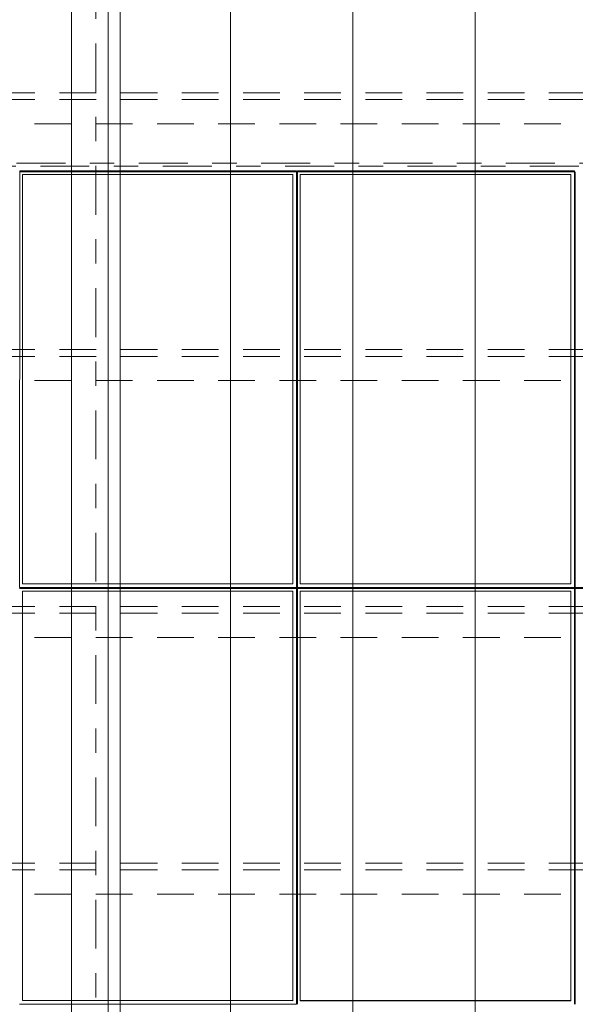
# Model space of a CAD drawing. Header units: metres. Extents: x -167 to 233, y -155 to 122.
# Tile 62 of 96: x 47.44 to 49.71, y 30.16 to 34.19. Entities that reach past the tile are written whole.
import ezdxf
from ezdxf.enums import TextEntityAlignment as Align

# ---------------------------------------------------------------- set-up
doc = ezdxf.new("R2010")
doc.units = ezdxf.units.M
doc.header["$MEASUREMENT"] = 0
for name, pattern in [('Achse', [0.4, 0.2, -0.1, 0, -0.1]), ('Raster', [0.4, 0.2, -0.1, 0, -0.1]), ('Strichlinie_ eng', [0.23, 0.15, -0.08])]:
    doc.linetypes.add(name, pattern=pattern)
for name, color, linetype in [('20 Träger', 7, 'Continuous'), ('30 Dachaufbau', 7, 'Continuous'), ('30 Dachkonstruktion massiv', 7, 'Continuous'), ('70 PV-Anlage', 7, 'Continuous'), ('90 Achsraster', 7, 'Continuous')]:
    doc.layers.add(name, color=color, linetype=linetype)
doc.styles.add('ERSTELLTER_STIL_1', font='arial.ttf')

# ---------------------------------------------------------------- blocks, each defined once
blk = doc.blocks.new('Standard-Rastermarker_137')
at = {"layer": '90 Achsraster', "color": 14, "linetype": 'Raster', "lineweight": 18, "true_color": 0xa80000}
blk.add_line((1, 0), (24.7309, 0), dxfattribs=at)
at = {"layer": '90 Achsraster', "color": 14, "lineweight": 18, "true_color": 0xa80000, "style": 'ERSTELLTER_STIL_1'}
for tag, p in [('AC_MarkerText_1_0', (-0.5686, -0.0686)), ('AC_MarkerText_1_1', (25.8623, -0.0686))]:
    blk.add_attdef(tag, text='', height=0.3, rotation=90, dxfattribs=at).set_placement(p, align=Align.TOP_CENTER)
blk = doc.blocks.new('Standard-Rastermarker_139')
at = {"layer": '90 Achsraster', "color": 14, "linetype": 'Raster', "lineweight": 18, "true_color": 0xa80000}
blk.add_line((1, 0), (45.4427, 0), dxfattribs=at)
at = {"layer": '90 Achsraster', "color": 14, "lineweight": 18, "true_color": 0xa80000, "style": 'ERSTELLTER_STIL_1'}
for tag, p in [('AC_MarkerText_1_0', (-0.35, 0.15)), ('AC_MarkerText_1_1', (46.7927, 0.15))]:
    blk.add_attdef(tag, text='', height=0.3, dxfattribs=at).set_placement(p, align=Align.TOP_CENTER)
blk = doc.blocks.new('Lattung 27')
at = {"layer": '30 Dachkonstruktion massiv', "color": 7, "linetype": 'Strichlinie_ eng', "lineweight": 13}
for p, q in [((40.5014, 5.3474), (0, 5.3474)), ((40.5014, 5.3196), (0, 5.3196)), ((0, 5.2206), (40.5014, 5.2206)), ((40.5014, 4.2978), (0, 4.2978)), ((40.5014, 4.2699), (0, 4.2699)), ((0, 4.1709), (40.5014, 4.1709)), ((40.5014, 3.2481), (0, 3.2481)), ((40.5014, 3.2202), (0, 3.2202)), ((0, 3.1212), (40.5014, 3.1212)), ((40.5014, 2.1984), (0, 2.1984)), ((40.5014, 2.1706), (0, 2.1706)), ((0, 2.0715), (40.5014, 2.0715))]:
    blk.add_line(p, q, dxfattribs=at)
blk = doc.blocks.new('*X218', base_point=(27236.1321, 33357.279))
at = {"layer": '30 Dachaufbau', "color": 7, "linetype": 'Continuous', "lineweight": 13}
for p, q in [((47.8011, 34.1721), (47.8011, 34.2364)), ((47.8011, 34.1721), (47.8011, 34.2364)), ((48.3011, 34.1721), (48.3011, 34.2364)), ((48.3011, 34.1721), (48.3011, 34.2364)), ((48.8011, 34.1721), (48.8011, 34.2364)), ((48.8011, 34.1721), (48.8011, 34.2364)), ((49.3011, 34.1721), (49.3011, 34.2364)), ((49.3011, 34.1721), (49.3011, 34.2364)), ((47.8011, 34.1077), (47.8011, 34.1721)), ((47.8011, 34.1077), (47.8011, 34.1721)), ((48.3011, 34.1077), (48.3011, 34.1721)), ((48.3011, 34.1077), (48.3011, 34.1721)), ((48.8011, 34.1077), (48.8011, 34.1721)), ((48.8011, 34.1077), (48.8011, 34.1721)), ((49.3011, 34.1077), (49.3011, 34.1721)), ((49.3011, 34.1077), (49.3011, 34.1721)), ((47.8011, 34.0433), (47.8011, 34.1077)), ((47.8011, 34.0433), (47.8011, 34.1077)), ((48.3011, 34.0433), (48.3011, 34.1077)), ((48.3011, 34.0433), (48.3011, 34.1077)), ((48.8011, 34.0433), (48.8011, 34.1077)), ((48.8011, 34.0433), (48.8011, 34.1077)), ((49.3011, 34.0433), (49.3011, 34.1077)), ((49.3011, 34.0433), (49.3011, 34.1077)), ((47.8011, 33.9789), (47.8011, 34.0433)), ((47.8011, 33.9789), (47.8011, 34.0433)), ((48.3011, 33.9789), (48.3011, 34.0433)), ((48.3011, 33.9789), (48.3011, 34.0433)), ((48.8011, 33.9789), (48.8011, 34.0433)), ((48.8011, 33.9789), (48.8011, 34.0433)), ((49.3011, 33.9789), (49.3011, 34.0433)), ((49.3011, 33.9789), (49.3011, 34.0433)), ((47.8011, 33.9146), (47.8011, 33.9789)), ((47.8011, 33.9146), (47.8011, 33.9789)), ((48.3011, 33.9146), (48.3011, 33.9789)), ((48.3011, 33.9146), (48.3011, 33.9789)), ((48.8011, 33.9146), (48.8011, 33.9789)), ((48.8011, 33.9146), (48.8011, 33.9789)), ((49.3011, 33.9146), (49.3011, 33.9789)), ((49.3011, 33.9146), (49.3011, 33.9789)), ((47.8011, 33.8502), (47.8011, 33.9146)), ((47.8011, 33.8502), (47.8011, 33.9146)), ((48.3011, 33.8502), (48.3011, 33.9146)), ((48.3011, 33.8502), (48.3011, 33.9146)), ((48.8011, 33.8502), (48.8011, 33.9146)), ((48.8011, 33.8502), (48.8011, 33.9146)), ((49.3011, 33.8502), (49.3011, 33.9146)), ((49.3011, 33.8502), (49.3011, 33.9146)), ((47.8011, 33.7858), (47.8011, 33.8502)), ((47.8011, 33.7858), (47.8011, 33.8502)), ((48.3011, 33.7858), (48.3011, 33.8502)), ((48.3011, 33.7858), (48.3011, 33.8502)), ((48.8011, 33.7858), (48.8011, 33.8502)), ((48.8011, 33.7858), (48.8011, 33.8502)), ((49.3011, 33.7858), (49.3011, 33.8502)), ((49.3011, 33.7858), (49.3011, 33.8502)), ((47.8011, 33.7215), (47.8011, 33.7858)), ((47.8011, 33.7215), (47.8011, 33.7858)), ((48.3011, 33.7215), (48.3011, 33.7858)), ((48.3011, 33.7215), (48.3011, 33.7858)), ((48.8011, 33.7215), (48.8011, 33.7858)), ((48.8011, 33.7215), (48.8011, 33.7858)), ((49.3011, 33.7215), (49.3011, 33.7858)), ((49.3011, 33.7215), (49.3011, 33.7858)), ((47.8011, 33.6571), (47.8011, 33.7215)), ((47.8011, 33.6571), (47.8011, 33.7215)), ((48.3011, 33.6571), (48.3011, 33.7215)), ((48.3011, 33.6571), (48.3011, 33.7215)), ((48.8011, 33.6571), (48.8011, 33.7215)), ((48.8011, 33.6571), (48.8011, 33.7215)), ((49.3011, 33.6571), (49.3011, 33.7215)), ((49.3011, 33.6571), (49.3011, 33.7215)), ((47.8011, 33.5927), (47.8011, 33.6571)), ((47.8011, 33.5927), (47.8011, 33.6571)), ((48.3011, 33.5927), (48.3011, 33.6571)), ((48.3011, 33.5927), (48.3011, 33.6571)), ((48.8011, 33.5927), (48.8011, 33.6571)), ((48.8011, 33.5927), (48.8011, 33.6571)), ((49.3011, 33.5927), (49.3011, 33.6571)), ((49.3011, 33.5927), (49.3011, 33.6571)), ((47.8011, 33.5284), (47.8011, 33.5927)), ((47.8011, 33.5284), (47.8011, 33.5927)), ((48.3011, 33.5284), (48.3011, 33.5927)), ((48.3011, 33.5284), (48.3011, 33.5927)), ((48.8011, 33.5284), (48.8011, 33.5927)), ((48.8011, 33.5284), (48.8011, 33.5927)), ((49.3011, 33.5284), (49.3011, 33.5927)), ((49.3011, 33.5284), (49.3011, 33.5927)), ((47.8011, 33.464), (47.8011, 33.5284)), ((47.8011, 33.464), (47.8011, 33.5284)), ((48.3011, 33.464), (48.3011, 33.5284)), ((48.3011, 33.464), (48.3011, 33.5284)), ((48.8011, 33.464), (48.8011, 33.5284)), ((48.8011, 33.464), (48.8011, 33.5284)), ((49.3011, 33.464), (49.3011, 33.5284)), ((49.3011, 33.464), (49.3011, 33.5284)), ((47.8011, 33.3996), (47.8011, 33.464)), ((47.8011, 33.3996), (47.8011, 33.464)), ((48.3011, 33.3996), (48.3011, 33.464)), ((48.3011, 33.3996), (48.3011, 33.464)), ((48.8011, 33.3996), (48.8011, 33.464)), ((48.8011, 33.3996), (48.8011, 33.464)), ((49.3011, 33.3996), (49.3011, 33.464)), ((49.3011, 33.3996), (49.3011, 33.464)), ((47.8011, 33.3353), (47.8011, 33.3996)), ((47.8011, 33.3353), (47.8011, 33.3996)), ((48.3011, 33.3353), (48.3011, 33.3996)), ((48.3011, 33.3353), (48.3011, 33.3996)), ((48.8011, 33.3353), (48.8011, 33.3996)), ((48.8011, 33.3353), (48.8011, 33.3996)), ((49.3011, 33.3353), (49.3011, 33.3996)), ((49.3011, 33.3353), (49.3011, 33.3996)), ((47.8011, 33.2709), (47.8011, 33.3353)), ((47.8011, 33.2709), (47.8011, 33.3353)), ((48.3011, 33.2709), (48.3011, 33.3353)), ((48.3011, 33.2709), (48.3011, 33.3353)), ((48.8011, 33.2709), (48.8011, 33.3353)), ((48.8011, 33.2709), (48.8011, 33.3353)), ((49.3011, 33.2709), (49.3011, 33.3353)), ((49.3011, 33.2709), (49.3011, 33.3353)), ((47.8011, 33.2065), (47.8011, 33.2709)), ((47.8011, 33.2065), (47.8011, 33.2709)), ((48.3011, 33.2065), (48.3011, 33.2709)), ((48.3011, 33.2065), (48.3011, 33.2709)), ((48.8011, 33.2065), (48.8011, 33.2709)), ((48.8011, 33.2065), (48.8011, 33.2709)), ((49.3011, 33.2065), (49.3011, 33.2709)), ((49.3011, 33.2065), (49.3011, 33.2709)), ((47.8011, 33.1422), (47.8011, 33.2065)), ((47.8011, 33.1422), (47.8011, 33.2065)), ((48.3011, 33.1422), (48.3011, 33.2065)), ((48.3011, 33.1422), (48.3011, 33.2065)), ((48.8011, 33.1422), (48.8011, 33.2065)), ((48.8011, 33.1422), (48.8011, 33.2065)), ((49.3011, 33.1422), (49.3011, 33.2065)), ((49.3011, 33.1422), (49.3011, 33.2065)), ((47.8011, 33.0778), (47.8011, 33.1422)), ((47.8011, 33.0778), (47.8011, 33.1422)), ((48.3011, 33.0778), (48.3011, 33.1422)), ((48.3011, 33.0778), (48.3011, 33.1422)), ((48.8011, 33.0778), (48.8011, 33.1422)), ((48.8011, 33.0778), (48.8011, 33.1422)), ((49.3011, 33.0778), (49.3011, 33.1422)), ((49.3011, 33.0778), (49.3011, 33.1422)), ((47.8011, 33.0134), (47.8011, 33.0778)), ((47.8011, 33.0134), (47.8011, 33.0778)), ((48.3011, 33.0134), (48.3011, 33.0778)), ((48.3011, 33.0134), (48.3011, 33.0778)), ((48.8011, 33.0134), (48.8011, 33.0778)), ((48.8011, 33.0134), (48.8011, 33.0778)), ((49.3011, 33.0134), (49.3011, 33.0778)), ((49.3011, 33.0134), (49.3011, 33.0778)), ((47.8011, 32.9491), (47.8011, 33.0134)), ((47.8011, 32.9491), (47.8011, 33.0134)), ((48.3011, 32.9491), (48.3011, 33.0134)), ((48.3011, 32.9491), (48.3011, 33.0134)), ((48.8011, 32.9491), (48.8011, 33.0134)), ((48.8011, 32.9491), (48.8011, 33.0134)), ((49.3011, 32.9491), (49.3011, 33.0134)), ((49.3011, 32.9491), (49.3011, 33.0134)), ((47.8011, 32.8847), (47.8011, 32.9491)), ((47.8011, 32.8847), (47.8011, 32.9491)), ((48.3011, 32.8847), (48.3011, 32.9491)), ((48.3011, 32.8847), (48.3011, 32.9491)), ((48.8011, 32.8847), (48.8011, 32.9491)), ((48.8011, 32.8847), (48.8011, 32.9491)), ((49.3011, 32.8847), (49.3011, 32.9491)), ((49.3011, 32.8847), (49.3011, 32.9491)), ((47.8011, 32.8203), (47.8011, 32.8847)), ((47.8011, 32.8203), (47.8011, 32.8847)), ((48.3011, 32.8203), (48.3011, 32.8847)), ((48.3011, 32.8203), (48.3011, 32.8847)), ((48.8011, 32.8203), (48.8011, 32.8847)), ((48.8011, 32.8203), (48.8011, 32.8847)), ((49.3011, 32.8203), (49.3011, 32.8847)), ((49.3011, 32.8203), (49.3011, 32.8847)), ((47.8011, 32.756), (47.8011, 32.8203)), ((47.8011, 32.756), (47.8011, 32.8203)), ((48.3011, 32.756), (48.3011, 32.8203)), ((48.3011, 32.756), (48.3011, 32.8203)), ((48.8011, 32.756), (48.8011, 32.8203)), ((48.8011, 32.756), (48.8011, 32.8203)), ((49.3011, 32.756), (49.3011, 32.8203)), ((49.3011, 32.756), (49.3011, 32.8203)), ((47.8011, 32.6916), (47.8011, 32.756)), ((47.8011, 32.6916), (47.8011, 32.756)), ((48.3011, 32.6916), (48.3011, 32.756)), ((48.3011, 32.6916), (48.3011, 32.756)), ((48.8011, 32.6916), (48.8011, 32.756)), ((48.8011, 32.6916), (48.8011, 32.756)), ((49.3011, 32.6916), (49.3011, 32.756)), ((49.3011, 32.6916), (49.3011, 32.756)), ((47.8011, 32.6272), (47.8011, 32.6916)), ((47.8011, 32.6272), (47.8011, 32.6916)), ((48.3011, 32.6272), (48.3011, 32.6916)), ((48.3011, 32.6272), (48.3011, 32.6916)), ((48.8011, 32.6272), (48.8011, 32.6916)), ((48.8011, 32.6272), (48.8011, 32.6916)), ((49.3011, 32.6272), (49.3011, 32.6916)), ((49.3011, 32.6272), (49.3011, 32.6916)), ((47.8011, 32.5629), (47.8011, 32.6272)), ((47.8011, 32.5629), (47.8011, 32.6272)), ((48.3011, 32.5629), (48.3011, 32.6272)), ((48.3011, 32.5629), (48.3011, 32.6272)), ((48.8011, 32.5629), (48.8011, 32.6272)), ((48.8011, 32.5629), (48.8011, 32.6272)), ((49.3011, 32.5629), (49.3011, 32.6272)), ((49.3011, 32.5629), (49.3011, 32.6272)), ((47.8011, 32.4985), (47.8011, 32.5629)), ((47.8011, 32.4985), (47.8011, 32.5629)), ((48.3011, 32.4985), (48.3011, 32.5629)), ((48.3011, 32.4985), (48.3011, 32.5629)), ((48.8011, 32.4985), (48.8011, 32.5629)), ((48.8011, 32.4985), (48.8011, 32.5629)), ((49.3011, 32.4985), (49.3011, 32.5629)), ((49.3011, 32.4985), (49.3011, 32.5629)), ((47.8011, 32.4341), (47.8011, 32.4985)), ((47.8011, 32.4341), (47.8011, 32.4985)), ((48.3011, 32.4341), (48.3011, 32.4985)), ((48.3011, 32.4341), (48.3011, 32.4985)), ((48.8011, 32.4341), (48.8011, 32.4985)), ((48.8011, 32.4341), (48.8011, 32.4985)), ((49.3011, 32.4341), (49.3011, 32.4985)), ((49.3011, 32.4341), (49.3011, 32.4985)), ((47.8011, 32.3698), (47.8011, 32.4341)), ((47.8011, 32.3698), (47.8011, 32.4341)), ((48.3011, 32.3698), (48.3011, 32.4341)), ((48.3011, 32.3698), (48.3011, 32.4341)), ((48.8011, 32.3698), (48.8011, 32.4341)), ((48.8011, 32.3698), (48.8011, 32.4341)), ((49.3011, 32.3698), (49.3011, 32.4341)), ((49.3011, 32.3698), (49.3011, 32.4341)), ((47.8011, 32.3054), (47.8011, 32.3698)), ((47.8011, 32.3054), (47.8011, 32.3698)), ((48.3011, 32.3054), (48.3011, 32.3698)), ((48.3011, 32.3054), (48.3011, 32.3698)), ((48.8011, 32.3054), (48.8011, 32.3698)), ((48.8011, 32.3054), (48.8011, 32.3698)), ((49.3011, 32.3054), (49.3011, 32.3698)), ((49.3011, 32.3054), (49.3011, 32.3698)), ((47.8011, 32.241), (47.8011, 32.3054)), ((47.8011, 32.241), (47.8011, 32.3054)), ((48.3011, 32.241), (48.3011, 32.3054)), ((48.3011, 32.241), (48.3011, 32.3054)), ((48.8011, 32.241), (48.8011, 32.3054)), ((48.8011, 32.241), (48.8011, 32.3054)), ((49.3011, 32.241), (49.3011, 32.3054)), ((49.3011, 32.241), (49.3011, 32.3054)), ((47.8011, 32.1767), (47.8011, 32.241)), ((47.8011, 32.1767), (47.8011, 32.241)), ((48.3011, 32.1767), (48.3011, 32.241)), ((48.3011, 32.1767), (48.3011, 32.241)), ((48.8011, 32.1767), (48.8011, 32.241)), ((48.8011, 32.1767), (48.8011, 32.241)), ((49.3011, 32.1767), (49.3011, 32.241)), ((49.3011, 32.1767), (49.3011, 32.241)), ((47.8011, 32.1123), (47.8011, 32.1767)), ((47.8011, 32.1123), (47.8011, 32.1767)), ((48.3011, 32.1123), (48.3011, 32.1767)), ((48.3011, 32.1123), (48.3011, 32.1767)), ((48.8011, 32.1123), (48.8011, 32.1767)), ((48.8011, 32.1123), (48.8011, 32.1767)), ((49.3011, 32.1123), (49.3011, 32.1767)), ((49.3011, 32.1123), (49.3011, 32.1767)), ((47.8011, 32.0479), (47.8011, 32.1123)), ((47.8011, 32.0479), (47.8011, 32.1123)), ((48.3011, 32.0479), (48.3011, 32.1123)), ((48.3011, 32.0479), (48.3011, 32.1123)), ((48.8011, 32.0479), (48.8011, 32.1123)), ((48.8011, 32.0479), (48.8011, 32.1123)), ((49.3011, 32.0479), (49.3011, 32.1123)), ((49.3011, 32.0479), (49.3011, 32.1123)), ((47.8011, 31.9836), (47.8011, 32.0479)), ((47.8011, 31.9836), (47.8011, 32.0479)), ((48.3011, 31.9836), (48.3011, 32.0479)), ((48.3011, 31.9836), (48.3011, 32.0479)), ((48.8011, 31.9836), (48.8011, 32.0479)), ((48.8011, 31.9836), (48.8011, 32.0479)), ((49.3011, 31.9836), (49.3011, 32.0479)), ((49.3011, 31.9836), (49.3011, 32.0479)), ((47.8011, 31.9192), (47.8011, 31.9836)), ((47.8011, 31.9192), (47.8011, 31.9836)), ((48.3011, 31.9192), (48.3011, 31.9836)), ((48.3011, 31.9192), (48.3011, 31.9836)), ((48.8011, 31.9192), (48.8011, 31.9836)), ((48.8011, 31.9192), (48.8011, 31.9836)), ((49.3011, 31.9192), (49.3011, 31.9836)), ((49.3011, 31.9192), (49.3011, 31.9836)), ((47.8011, 31.8548), (47.8011, 31.9192)), ((47.8011, 31.8548), (47.8011, 31.9192)), ((48.3011, 31.8548), (48.3011, 31.9192)), ((48.3011, 31.8548), (48.3011, 31.9192)), ((48.8011, 31.8548), (48.8011, 31.9192)), ((48.8011, 31.8548), (48.8011, 31.9192)), ((49.3011, 31.8548), (49.3011, 31.9192)), ((49.3011, 31.8548), (49.3011, 31.9192)), ((47.8011, 31.7905), (47.8011, 31.8548)), ((47.8011, 31.7905), (47.8011, 31.8548)), ((48.3011, 31.7905), (48.3011, 31.8548)), ((48.3011, 31.7905), (48.3011, 31.8548)), ((48.8011, 31.7905), (48.8011, 31.8548)), ((48.8011, 31.7905), (48.8011, 31.8548)), ((49.3011, 31.7905), (49.3011, 31.8548)), ((49.3011, 31.7905), (49.3011, 31.8548)), ((47.8011, 31.7261), (47.8011, 31.7905)), ((47.8011, 31.7261), (47.8011, 31.7905)), ((48.3011, 31.7261), (48.3011, 31.7905)), ((48.3011, 31.7261), (48.3011, 31.7905)), ((48.8011, 31.7261), (48.8011, 31.7905)), ((48.8011, 31.7261), (48.8011, 31.7905)), ((49.3011, 31.7261), (49.3011, 31.7905)), ((49.3011, 31.7261), (49.3011, 31.7905)), ((47.8011, 31.6617), (47.8011, 31.7261)), ((47.8011, 31.6617), (47.8011, 31.7261)), ((48.3011, 31.6617), (48.3011, 31.7261)), ((48.3011, 31.6617), (48.3011, 31.7261)), ((48.8011, 31.6617), (48.8011, 31.7261)), ((48.8011, 31.6617), (48.8011, 31.7261)), ((49.3011, 31.6617), (49.3011, 31.7261)), ((49.3011, 31.6617), (49.3011, 31.7261)), ((47.8011, 31.5974), (47.8011, 31.6617)), ((47.8011, 31.5974), (47.8011, 31.6617)), ((48.3011, 31.5974), (48.3011, 31.6617)), ((48.3011, 31.5974), (48.3011, 31.6617)), ((48.8011, 31.5974), (48.8011, 31.6617)), ((48.8011, 31.5974), (48.8011, 31.6617)), ((49.3011, 31.5974), (49.3011, 31.6617)), ((49.3011, 31.5974), (49.3011, 31.6617)), ((47.8011, 31.533), (47.8011, 31.5974)), ((47.8011, 31.533), (47.8011, 31.5974)), ((48.3011, 31.533), (48.3011, 31.5974)), ((48.3011, 31.533), (48.3011, 31.5974)), ((48.8011, 31.533), (48.8011, 31.5974)), ((48.8011, 31.533), (48.8011, 31.5974)), ((49.3011, 31.533), (49.3011, 31.5974)), ((49.3011, 31.533), (49.3011, 31.5974)), ((47.8011, 31.4686), (47.8011, 31.533)), ((47.8011, 31.4686), (47.8011, 31.533)), ((48.3011, 31.4686), (48.3011, 31.533)), ((48.3011, 31.4686), (48.3011, 31.533)), ((48.8011, 31.4686), (48.8011, 31.533)), ((48.8011, 31.4686), (48.8011, 31.533)), ((49.3011, 31.4686), (49.3011, 31.533)), ((49.3011, 31.4686), (49.3011, 31.533)), ((47.8011, 31.4043), (47.8011, 31.4686)), ((47.8011, 31.4043), (47.8011, 31.4686)), ((48.3011, 31.4043), (48.3011, 31.4686)), ((48.3011, 31.4043), (48.3011, 31.4686)), ((48.8011, 31.4043), (48.8011, 31.4686)), ((48.8011, 31.4043), (48.8011, 31.4686)), ((49.3011, 31.4043), (49.3011, 31.4686)), ((49.3011, 31.4043), (49.3011, 31.4686)), ((47.8011, 31.3399), (47.8011, 31.4043)), ((47.8011, 31.3399), (47.8011, 31.4043)), ((48.3011, 31.3399), (48.3011, 31.4043)), ((48.3011, 31.3399), (48.3011, 31.4043)), ((48.8011, 31.3399), (48.8011, 31.4043)), ((48.8011, 31.3399), (48.8011, 31.4043)), ((49.3011, 31.3399), (49.3011, 31.4043)), ((49.3011, 31.3399), (49.3011, 31.4043)), ((47.8011, 31.2755), (47.8011, 31.3399)), ((47.8011, 31.2755), (47.8011, 31.3399)), ((48.3011, 31.2755), (48.3011, 31.3399)), ((48.3011, 31.2755), (48.3011, 31.3399)), ((48.8011, 31.2755), (48.8011, 31.3399)), ((48.8011, 31.2755), (48.8011, 31.3399)), ((49.3011, 31.2755), (49.3011, 31.3399)), ((49.3011, 31.2755), (49.3011, 31.3399)), ((47.8011, 31.2111), (47.8011, 31.2755)), ((47.8011, 31.2111), (47.8011, 31.2755)), ((48.3011, 31.2111), (48.3011, 31.2755)), ((48.3011, 31.2111), (48.3011, 31.2755)), ((48.8011, 31.2111), (48.8011, 31.2755)), ((48.8011, 31.2111), (48.8011, 31.2755)), ((49.3011, 31.2111), (49.3011, 31.2755)), ((49.3011, 31.2111), (49.3011, 31.2755)), ((47.8011, 31.1468), (47.8011, 31.2111)), ((47.8011, 31.1468), (47.8011, 31.2111)), ((48.3011, 31.1468), (48.3011, 31.2111)), ((48.3011, 31.1468), (48.3011, 31.2111)), ((48.8011, 31.1468), (48.8011, 31.2111)), ((48.8011, 31.1468), (48.8011, 31.2111)), ((49.3011, 31.1468), (49.3011, 31.2111)), ((49.3011, 31.1468), (49.3011, 31.2111)), ((47.8011, 31.0824), (47.8011, 31.1468)), ((47.8011, 31.0824), (47.8011, 31.1468)), ((48.3011, 31.0824), (48.3011, 31.1468)), ((48.3011, 31.0824), (48.3011, 31.1468)), ((48.8011, 31.0824), (48.8011, 31.1468)), ((48.8011, 31.0824), (48.8011, 31.1468)), ((49.3011, 31.0824), (49.3011, 31.1468)), ((49.3011, 31.0824), (49.3011, 31.1468)), ((47.8011, 31.018), (47.8011, 31.0824)), ((47.8011, 31.018), (47.8011, 31.0824)), ((48.3011, 31.018), (48.3011, 31.0824)), ((48.3011, 31.018), (48.3011, 31.0824)), ((48.8011, 31.018), (48.8011, 31.0824)), ((48.8011, 31.018), (48.8011, 31.0824)), ((49.3011, 31.018), (49.3011, 31.0824)), ((49.3011, 31.018), (49.3011, 31.0824)), ((47.8011, 30.9537), (47.8011, 31.018)), ((47.8011, 30.9537), (47.8011, 31.018)), ((48.3011, 30.9537), (48.3011, 31.018)), ((48.3011, 30.9537), (48.3011, 31.018)), ((48.8011, 30.9537), (48.8011, 31.018)), ((48.8011, 30.9537), (48.8011, 31.018)), ((49.3011, 30.9537), (49.3011, 31.018)), ((49.3011, 30.9537), (49.3011, 31.018)), ((47.8011, 30.8893), (47.8011, 30.9537)), ((47.8011, 30.8893), (47.8011, 30.9537)), ((48.3011, 30.8893), (48.3011, 30.9537)), ((48.3011, 30.8893), (48.3011, 30.9537)), ((48.8011, 30.8893), (48.8011, 30.9537)), ((48.8011, 30.8893), (48.8011, 30.9537)), ((49.3011, 30.8893), (49.3011, 30.9537)), ((49.3011, 30.8893), (49.3011, 30.9537)), ((47.8011, 30.8249), (47.8011, 30.8893)), ((47.8011, 30.8249), (47.8011, 30.8893)), ((48.3011, 30.8249), (48.3011, 30.8893)), ((48.3011, 30.8249), (48.3011, 30.8893)), ((48.8011, 30.8249), (48.8011, 30.8893)), ((48.8011, 30.8249), (48.8011, 30.8893)), ((49.3011, 30.8249), (49.3011, 30.8893)), ((49.3011, 30.8249), (49.3011, 30.8893)), ((47.8011, 30.7606), (47.8011, 30.8249)), ((47.8011, 30.7606), (47.8011, 30.8249)), ((48.3011, 30.7606), (48.3011, 30.8249)), ((48.3011, 30.7606), (48.3011, 30.8249)), ((48.8011, 30.7606), (48.8011, 30.8249)), ((48.8011, 30.7606), (48.8011, 30.8249)), ((49.3011, 30.7606), (49.3011, 30.8249)), ((49.3011, 30.7606), (49.3011, 30.8249)), ((47.8011, 30.6962), (47.8011, 30.7606)), ((47.8011, 30.6962), (47.8011, 30.7606)), ((48.3011, 30.6962), (48.3011, 30.7606)), ((48.3011, 30.6962), (48.3011, 30.7606)), ((48.8011, 30.6962), (48.8011, 30.7606)), ((48.8011, 30.6962), (48.8011, 30.7606)), ((49.3011, 30.6962), (49.3011, 30.7606)), ((49.3011, 30.6962), (49.3011, 30.7606)), ((47.8011, 30.6318), (47.8011, 30.6962)), ((47.8011, 30.6318), (47.8011, 30.6962)), ((48.3011, 30.6318), (48.3011, 30.6962)), ((48.3011, 30.6318), (48.3011, 30.6962)), ((48.8011, 30.6318), (48.8011, 30.6962)), ((48.8011, 30.6318), (48.8011, 30.6962)), ((49.3011, 30.6318), (49.3011, 30.6962)), ((49.3011, 30.6318), (49.3011, 30.6962)), ((47.8011, 30.5675), (47.8011, 30.6318)), ((47.8011, 30.5675), (47.8011, 30.6318)), ((48.3011, 30.5675), (48.3011, 30.6318)), ((48.3011, 30.5675), (48.3011, 30.6318)), ((48.8011, 30.5675), (48.8011, 30.6318)), ((48.8011, 30.5675), (48.8011, 30.6318)), ((49.3011, 30.5675), (49.3011, 30.6318)), ((49.3011, 30.5675), (49.3011, 30.6318)), ((47.8011, 30.5031), (47.8011, 30.5675)), ((47.8011, 30.5031), (47.8011, 30.5675)), ((48.3011, 30.5031), (48.3011, 30.5675)), ((48.3011, 30.5031), (48.3011, 30.5675)), ((48.8011, 30.5031), (48.8011, 30.5675)), ((48.8011, 30.5031), (48.8011, 30.5675)), ((49.3011, 30.5031), (49.3011, 30.5675)), ((49.3011, 30.5031), (49.3011, 30.5675)), ((47.8011, 30.4387), (47.8011, 30.5031)), ((47.8011, 30.4387), (47.8011, 30.5031)), ((48.3011, 30.4387), (48.3011, 30.5031)), ((48.3011, 30.4387), (48.3011, 30.5031)), ((48.8011, 30.4387), (48.8011, 30.5031)), ((48.8011, 30.4387), (48.8011, 30.5031)), ((49.3011, 30.4387), (49.3011, 30.5031)), ((49.3011, 30.4387), (49.3011, 30.5031)), ((47.8011, 30.3744), (47.8011, 30.4387)), ((47.8011, 30.3744), (47.8011, 30.4387)), ((48.3011, 30.3744), (48.3011, 30.4387)), ((48.3011, 30.3744), (48.3011, 30.4387)), ((48.8011, 30.3744), (48.8011, 30.4387)), ((48.8011, 30.3744), (48.8011, 30.4387)), ((49.3011, 30.3744), (49.3011, 30.4387)), ((49.3011, 30.3744), (49.3011, 30.4387)), ((47.8011, 30.31), (47.8011, 30.3744)), ((47.8011, 30.31), (47.8011, 30.3744)), ((48.3011, 30.31), (48.3011, 30.3744)), ((48.3011, 30.31), (48.3011, 30.3744)), ((48.8011, 30.31), (48.8011, 30.3744)), ((48.8011, 30.31), (48.8011, 30.3744)), ((49.3011, 30.31), (49.3011, 30.3744)), ((49.3011, 30.31), (49.3011, 30.3744)), ((47.8011, 30.2456), (47.8011, 30.31)), ((47.8011, 30.2456), (47.8011, 30.31)), ((48.3011, 30.2456), (48.3011, 30.31)), ((48.3011, 30.2456), (48.3011, 30.31)), ((48.8011, 30.2456), (48.8011, 30.31)), ((48.8011, 30.2456), (48.8011, 30.31)), ((49.3011, 30.2456), (49.3011, 30.31)), ((49.3011, 30.2456), (49.3011, 30.31)), ((47.8011, 30.1813), (47.8011, 30.2456)), ((47.8011, 30.1813), (47.8011, 30.2456)), ((48.3011, 30.1813), (48.3011, 30.2456)), ((48.3011, 30.1813), (48.3011, 30.2456)), ((48.8011, 30.1813), (48.8011, 30.2456)), ((48.8011, 30.1813), (48.8011, 30.2456)), ((49.3011, 30.1813), (49.3011, 30.2456)), ((49.3011, 30.1813), (49.3011, 30.2456)), ((47.8011, 30.1169), (47.8011, 30.1813)), ((47.8011, 30.1169), (47.8011, 30.1813)), ((48.3011, 30.1169), (48.3011, 30.1813)), ((48.3011, 30.1169), (48.3011, 30.1813)), ((48.8011, 30.1169), (48.8011, 30.1813)), ((48.8011, 30.1169), (48.8011, 30.1813)), ((49.3011, 30.1169), (49.3011, 30.1813)), ((49.3011, 30.1169), (49.3011, 30.1813))]:
    blk.add_line(p, q, dxfattribs=at)
blk = doc.blocks.new('Solarkollektor - ACB')
at = {"layer": '70 PV-Anlage', "color": 7, "linetype": 'Achse', "lineweight": 13}
blk.add_line((39.725, 5.1237), (0, 5.1237), dxfattribs=at)
at = {"layer": '70 PV-Anlage', "color": 7, "linetype": 'Continuous', "lineweight": 13}
for p, q in [((7.9415, 3.3884), (7.9415, 5.0882)), ((9.0765, 5.0924), (7.945, 5.0924)), ((7.945, 5.0924), (7.945, 5.0882)), ((9.0765, 5.0882), (7.945, 5.0882)), ((7.945, 5.0882), (7.945, 3.3884)), ((7.96, 3.4033), (7.96, 5.0768)), ((7.96, 5.0768), (9.065, 5.0768)), ((9.065, 5.0768), (9.065, 3.4033)), ((9.0765, 5.0924), (9.0765, 5.0882)), ((9.0765, 3.3884), (9.0765, 5.0882)), ((10.2115, 5.0924), (9.08, 5.0924)), ((9.08, 5.0924), (9.08, 5.0882)), ((10.2115, 5.0882), (9.08, 5.0882)), ((9.08, 5.0882), (9.08, 3.3884)), ((9.095, 3.4033), (9.095, 5.0768)), ((9.095, 5.0768), (10.2, 5.0768)), ((10.2, 5.0768), (10.2, 3.4033)), ((10.2115, 5.0924), (10.2115, 5.0882)), ((10.2115, 3.3884), (10.2115, 5.0882)), ((7.945, 5.0222), (7.9415, 5.0222)), ((7.945, 5.0166), (7.9415, 5.0166)), ((9.08, 5.0222), (9.0765, 5.0222)), ((9.08, 5.0166), (9.0765, 5.0166)), ((7.9415, 4.977), (7.945, 4.977)), ((7.9415, 4.9749), (7.945, 4.9749)), ((9.0765, 4.977), (9.08, 4.977)), ((9.0765, 4.9749), (9.08, 4.9749)), ((7.945, 3.4378), (7.9415, 3.4378)), ((7.945, 3.4322), (7.9415, 3.4322)), ((9.08, 3.4378), (9.0765, 3.4378)), ((9.08, 3.4322), (9.0765, 3.4322)), ((6.81, 3.3884), (7.9415, 3.3884)), ((7.9415, 3.385), (6.81, 3.385)), ((7.9415, 3.3926), (7.945, 3.3926)), ((7.9415, 3.3884), (7.9415, 3.385)), ((7.9415, 1.6852), (7.9415, 3.385)), ((7.945, 3.3884), (7.945, 3.385)), ((7.945, 3.3884), (9.0765, 3.3884)), ((9.0765, 3.385), (7.945, 3.385)), ((7.945, 3.385), (7.945, 1.6852)), ((7.96, 3.4043), (9.065, 3.4043)), ((9.065, 3.4033), (7.96, 3.4033)), ((9.0765, 3.3926), (9.08, 3.3926)), ((9.0765, 3.3884), (9.0765, 3.385)), ((9.0765, 1.6852), (9.0765, 3.385)), ((9.08, 3.3884), (9.08, 3.385)), ((9.08, 3.3884), (10.2115, 3.3884)), ((10.2115, 3.385), (9.08, 3.385)), ((9.08, 3.385), (9.08, 1.6852)), ((9.095, 3.4043), (10.2, 3.4043)), ((10.2, 3.4033), (9.095, 3.4033)), ((7.96, 1.7), (7.96, 3.3736)), ((7.96, 3.3736), (9.065, 3.3736)), ((9.065, 3.3736), (9.065, 1.7)), ((9.095, 1.7), (9.095, 3.3736)), ((9.095, 3.3736), (10.2, 3.3736)), ((10.2, 3.3736), (10.2, 1.7)), ((7.945, 3.319), (7.9415, 3.319)), ((7.945, 3.3134), (7.9415, 3.3134)), ((9.08, 3.319), (9.0765, 3.319)), ((9.08, 3.3134), (9.0765, 3.3134)), ((7.9415, 3.2738), (7.945, 3.2738)), ((7.9415, 3.2716), (7.945, 3.2716)), ((9.0765, 3.2738), (9.08, 3.2738)), ((9.0765, 3.2716), (9.08, 3.2716)), ((7.945, 1.7345), (7.9415, 1.7345)), ((9.08, 1.7345), (9.0765, 1.7345)), ((7.945, 1.729), (7.9415, 1.729)), ((7.96, 1.7011), (9.065, 1.7011)), ((9.065, 1.7), (7.96, 1.7)), ((9.08, 1.729), (9.0765, 1.729)), ((9.095, 1.7011), (10.2, 1.7011)), ((10.2, 1.7), (9.095, 1.7)), ((7.9415, 1.6893), (7.945, 1.6893)), ((9.0765, 1.6893), (9.08, 1.6893)), ((9.08, 1.6852), (10.2115, 1.6852))]:
    blk.add_line(p, q, dxfattribs=at)

msp = doc.modelspace()

# ---------------------------------------------------------------- linework, layer by layer
at = {"layer": '20 Träger', "color": 7, "linetype": 'Continuous', "lineweight": 18}
for p, q in [((47.6511, 27.6397), (47.6511, 44.5397)), ((47.8511, 27.6397), (47.8511, 44.5397))]:
    msp.add_line(p, q, dxfattribs=at)

# ---------------------------------------------------------------- block references
at = {"layer": '30 Dachaufbau', "color": 7, "linetype": 'Continuous', "lineweight": 13}
msp.add_blockref('*X218', (27236.1321, 33357.279), dxfattribs=at)
at = {"layer": '30 Dachkonstruktion massiv', "color": 7, "linetype": 'Strichlinie_ eng', "lineweight": 18}
msp.add_blockref('Lattung 27', (17.5011, 28.5425), dxfattribs=at)
at = {"layer": '70 PV-Anlage', "color": 7, "linetype": 'Continuous', "lineweight": 13, "xscale": -0.9999999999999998, "rotation": 359.9945255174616}
msp.add_blockref('Solarkollektor - ACB', (57.6511, 28.478), dxfattribs=at)
at = {"layer": '90 Achsraster', "color": 7, "linetype": 'Continuous', "lineweight": 18, "rotation": 270}
msp.add_blockref('Standard-Rastermarker_137', (47.7511, 47.5916), dxfattribs=at)
at = {"layer": '90 Achsraster', "color": 7, "linetype": 'Continuous', "lineweight": 18}
msp.add_blockref('Standard-Rastermarker_139', (13.5244, 33.5897), dxfattribs=at)

doc.saveas('drawing.dxf')
